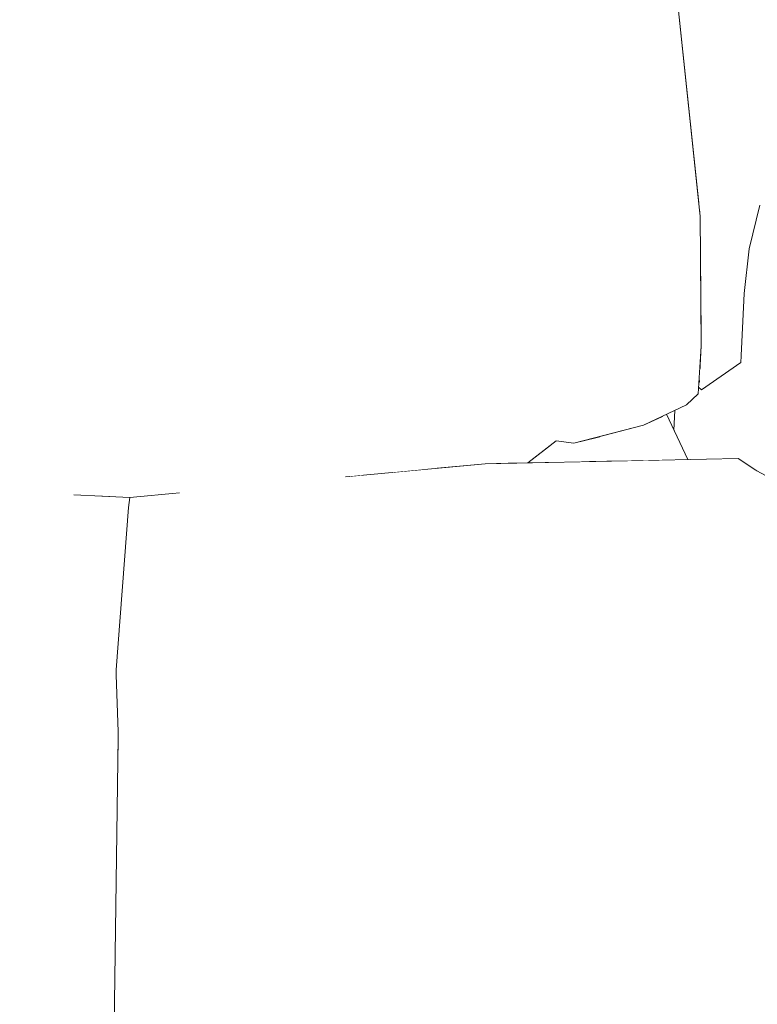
# Model space of a CAD drawing. Header units: millimetres. Extents: x 0 to 650, y -1 to 707.
# Tile 101 of 256: x 480.124 to 480.894, y 351.121 to 352.15. Entities that reach past the tile are written whole.
import ezdxf
from ezdxf.xclip import XClip

# ---------------------------------------------------------------- set-up
doc = ezdxf.new("R2010")
doc.units = ezdxf.units.MM
doc.header["$MEASUREMENT"] = 0
doc.header["$XCLIPFRAME"] = 0
doc.linetypes.add('Wipeout_Contour', pattern=[1000, 0, -1000])
doc.layers.add('Interior - Mobiliário .ARQ', color=7, linetype='Continuous')

# ---------------------------------------------------------------- blocks, each defined once
blk = doc.blocks.new('Desenho_2_2', base_point=(960.5741, 336.178))
at = {"color": 254, "linetype": 'Wipeout_Contour', "lineweight": 0, "ltscale": 1786.538283}
blk.add_wipeout([(480.3955, 352.3608), (480.448, 352.1141), (480.4581, 352.116)], dxfattribs=at).dxf.layer = 'Interior - Mobiliário .ARQ'
at = {"color": 254, "linetype": 'Wipeout_Contour', "lineweight": 0, "ltscale": 1788.152325}
blk.add_wipeout([(480.8937, 351.9885), (480.8646, 351.9659), (480.8701, 351.8721)], dxfattribs=at).dxf.layer = 'Interior - Mobiliário .ARQ'
at = {"color": 254, "linetype": 'Wipeout_Contour', "lineweight": 0, "ltscale": 1787.053079}
blk.add_wipeout([(480.6738, 351.8821), (480.6758, 351.7607), (480.6943, 351.7544)], dxfattribs=at).dxf.layer = 'Interior - Mobiliário .ARQ'
at = {"color": 254, "linetype": 'Wipeout_Contour', "lineweight": 0, "ltscale": 1787.410149}
blk.add_wipeout([(480.8803, 351.8642), (480.8737, 351.8136), (480.8769, 351.7921)], dxfattribs=at).dxf.layer = 'Interior - Mobiliário .ARQ'
at = {"color": 254, "linetype": 'Wipeout_Contour', "lineweight": 0, "ltscale": 1787.612154}
blk.add_wipeout([(480.8354, 351.8093), (480.8265, 351.8018), (480.82, 351.7478)], dxfattribs=at).dxf.layer = 'Interior - Mobiliário .ARQ'
at = {"color": 254, "linetype": 'Wipeout_Contour', "lineweight": 0, "ltscale": 1785.381867}
blk.add_wipeout([(480.3831, 351.6559), (480.3823, 351.7822), (480.3397, 351.6544)], dxfattribs=at).dxf.layer = 'Interior - Mobiliário .ARQ'
at = {"color": 254, "linetype": 'Wipeout_Contour', "lineweight": 0, "ltscale": 1785.41167}
blk.add_wipeout([(480.2127, 351.7542), (480.205, 351.6524), (480.222, 351.6516)], dxfattribs=at).dxf.layer = 'Interior - Mobiliário .ARQ'
at = {"color": 254, "linetype": 'Wipeout_Contour', "lineweight": 0, "ltscale": 2381.859705}
blk.add_wipeout([(480.5019, 351.6927), (480.4886, 351.6895), (480.4885, 351.6791), (480.4987, 351.6795)], dxfattribs=at).dxf.layer = 'Interior - Mobiliário .ARQ'
at = {"color": 254, "linetype": 'Wipeout_Contour', "lineweight": 0, "ltscale": 1783.779207}
blk.add_wipeout([(479.1508, 350.7672), (480.2264, 351.4006), (479.4422, 351.4574)], dxfattribs=at).dxf.layer = 'Interior - Mobiliário .ARQ'
at = {"color": 254, "linetype": 'Wipeout_Contour', "lineweight": 0, "ltscale": 1787.134523}
blk.add_wipeout([(480.6313, 351.8759), (480.6738, 351.8821), (480.6431, 352.179)], dxfattribs=at).dxf.layer = 'Interior - Mobiliário .ARQ'
at = {"color": 254, "linetype": 'Wipeout_Contour', "lineweight": 0, "ltscale": 1786.944233}
blk.add_wipeout([(480.4979, 351.838), (480.484, 351.8385), (480.4886, 351.6895)], dxfattribs=at).dxf.layer = 'Interior - Mobiliário .ARQ'
at = {"color": 254, "linetype": 'Wipeout_Contour', "lineweight": 0, "ltscale": 1786.880719}
blk.add_wipeout([(480.82, 351.7478), (480.8323, 351.7591), (480.8354, 351.8093)], dxfattribs=at).dxf.layer = 'Interior - Mobiliário .ARQ'
at = {"color": 254, "linetype": 'Wipeout_Contour', "lineweight": 0, "ltscale": 1786.097617}
blk.add_wipeout([(480.1927, 351.7497), (480.1993, 351.6527), (480.2127, 351.7542)], dxfattribs=at).dxf.layer = 'Interior - Mobiliário .ARQ'
at = {"color": 254, "linetype": 'Wipeout_Contour', "lineweight": 0, "ltscale": 1784.493729}
blk.add_wipeout([(479.4433, 351.4622), (480.2264, 351.406), (480.2244, 351.4655)], dxfattribs=at).dxf.layer = 'Interior - Mobiliário .ARQ'
at = {"color": 254, "linetype": 'Wipeout_Contour', "lineweight": 0, "ltscale": 1782.966829}
blk.add_wipeout([(480.2264, 351.4006), (479.1508, 350.7672), (480.2187, 350.8284)], dxfattribs=at).dxf.layer = 'Interior - Mobiliário .ARQ'
at = {"color": 254, "linetype": 'Wipeout_Contour', "lineweight": 0, "ltscale": 1787.335142}
blk.add_wipeout([(480.5837, 352.1566), (480.6313, 351.8759), (480.6431, 352.179)], dxfattribs=at).dxf.layer = 'Interior - Mobiliário .ARQ'
at = {"color": 254, "linetype": 'Wipeout_Contour', "lineweight": 0, "ltscale": 1786.031945}
blk.add_wipeout([(480.1927, 351.7497), (480.2127, 351.7542), (480.1932, 352.076)], dxfattribs=at).dxf.layer = 'Interior - Mobiliário .ARQ'
at = {"color": 254, "linetype": 'Wipeout_Contour', "lineweight": 0, "ltscale": 1788.049888}
blk.add_wipeout([(480.8342, 351.9447), (480.8247, 351.9398), (480.8265, 351.8018)], dxfattribs=at).dxf.layer = 'Interior - Mobiliário .ARQ'
at = {"color": 254, "linetype": 'Wipeout_Contour', "lineweight": 0, "ltscale": 1786.000678}
blk.add_wipeout([(480.4886, 351.6895), (480.5019, 351.6927), (480.4979, 351.838)], dxfattribs=at).dxf.layer = 'Interior - Mobiliário .ARQ'
at = {"color": 254, "linetype": 'Wipeout_Contour', "lineweight": 0, "ltscale": 1787.621872}
blk.add_wipeout([(480.8331, 351.7731), (480.8358, 351.7634), (480.8769, 351.7921)], dxfattribs=at).dxf.layer = 'Interior - Mobiliário .ARQ'
at = {"layer": 'Interior - Mobiliário .ARQ', "color": 7, "linetype": 'Continuous', "lineweight": 0}
blk.add_line((480.8327, 351.7661), (480.8358, 351.7634), dxfattribs=at)
at = {"color": 254, "linetype": 'Wipeout_Contour', "lineweight": 0, "ltscale": 1786.325547}
blk.add_wipeout([(480.4581, 352.116), (480.484, 351.8385), (480.4979, 351.838)], dxfattribs=at).dxf.layer = 'Interior - Mobiliário .ARQ'
at = {"color": 254, "linetype": 'Wipeout_Contour', "lineweight": 0, "ltscale": 1786.006365}
blk.add_wipeout([(480.1932, 352.076), (480.1718, 352.0771), (480.1927, 351.7497)], dxfattribs=at).dxf.layer = 'Interior - Mobiliário .ARQ'
at = {"color": 254, "linetype": 'Wipeout_Contour', "lineweight": 0, "ltscale": 1786.892866}
blk.add_wipeout([(480.8265, 351.8018), (480.8354, 351.8093), (480.8342, 351.9447)], dxfattribs=at).dxf.layer = 'Interior - Mobiliário .ARQ'
at = {"color": 254, "linetype": 'Wipeout_Contour', "lineweight": 0, "ltscale": 1787.459349}
blk.add_wipeout([(480.6738, 351.8821), (480.6313, 351.8759), (480.6414, 351.7417)], dxfattribs=at).dxf.layer = 'Interior - Mobiliário .ARQ'
at = {"color": 254, "linetype": 'Wipeout_Contour', "lineweight": 0, "ltscale": 1786.028371}
blk.add_wipeout([(480.2326, 351.751), (480.2127, 351.7542), (480.2225, 351.6518)], dxfattribs=at).dxf.layer = 'Interior - Mobiliário .ARQ'
at = {"color": 254, "linetype": 'Wipeout_Contour', "lineweight": 0, "ltscale": 2977.509855}
blk.add_wipeout([(480.5019, 351.6927), (480.5033, 351.6798), (480.5144, 351.6771), (480.546, 351.6801), (480.5629, 351.6985)], dxfattribs=at).dxf.layer = 'Interior - Mobiliário .ARQ'
at = {"color": 254, "linetype": 'Wipeout_Contour', "lineweight": 0, "ltscale": 1786.592316}
blk.add_wipeout([(480.1514, 352.3404), (480.1718, 352.0771), (480.1764, 352.3391)], dxfattribs=at).dxf.layer = 'Interior - Mobiliário .ARQ'
at = {"color": 254, "linetype": 'Wipeout_Contour', "lineweight": 0, "ltscale": 1788.279983}
blk.add_wipeout([(480.8047, 352.21), (480.7942, 352.2057), (480.8247, 351.9398)], dxfattribs=at).dxf.layer = 'Interior - Mobiliário .ARQ'
at = {"color": 254, "linetype": 'Wipeout_Contour', "lineweight": 0, "ltscale": 1786.750683}
blk.add_wipeout([(480.4979, 351.838), (480.5618, 351.8383), (480.5149, 352.1262)], dxfattribs=at).dxf.layer = 'Interior - Mobiliário .ARQ'
at = {"color": 254, "linetype": 'Wipeout_Contour', "lineweight": 0, "ltscale": 1787.333301}
blk.add_wipeout([(480.448, 352.1141), (480.484, 351.8385), (480.4581, 352.116)], dxfattribs=at).dxf.layer = 'Interior - Mobiliário .ARQ'
at = {"color": 254, "linetype": 'Wipeout_Contour', "lineweight": 0, "ltscale": 1786.375478}
blk.add_wipeout([(480.6414, 351.7417), (480.6758, 351.7607), (480.6738, 351.8821)], dxfattribs=at).dxf.layer = 'Interior - Mobiliário .ARQ'
at = {"color": 254, "linetype": 'Wipeout_Contour', "lineweight": 0, "ltscale": 1787.037572}
blk.add_wipeout([(480.8333, 351.7758), (480.8769, 351.7921), (480.8737, 351.8136)], dxfattribs=at).dxf.layer = 'Interior - Mobiliário .ARQ'
at = {"color": 254, "linetype": 'Wipeout_Contour', "lineweight": 0, "ltscale": 2380.627531}
blk.add_wipeout([(480.1235, 351.7579), (480.1231, 351.6463), (480.1402, 351.6478), (480.177, 351.6538)], dxfattribs=at).dxf.layer = 'Interior - Mobiliário .ARQ'
at = {"color": 254, "linetype": 'Wipeout_Contour', "lineweight": 0, "ltscale": 1785.522118}
blk.add_wipeout([(480.2326, 351.751), (480.2277, 351.6523), (480.2405, 351.6547)], dxfattribs=at).dxf.layer = 'Interior - Mobiliário .ARQ'
at = {"color": 254, "linetype": 'Wipeout_Contour', "lineweight": 0, "ltscale": 1786.752569}
blk.add_wipeout([(480.5579, 351.681), (480.6097, 351.6862), (480.5629, 351.6985)], dxfattribs=at).dxf.layer = 'Interior - Mobiliário .ARQ'
at = {"color": 254, "linetype": 'Wipeout_Contour', "lineweight": 0, "ltscale": 1787.620669}
blk.add_wipeout([(480.448, 352.1141), (480.3955, 352.3608), (480.3734, 352.3709)], dxfattribs=at).dxf.layer = 'Interior - Mobiliário .ARQ'
at = {"color": 254, "linetype": 'Wipeout_Contour', "lineweight": 0, "ltscale": 1786.367215}
blk.add_wipeout([(480.1718, 352.0771), (480.1932, 352.076), (480.1764, 352.3391)], dxfattribs=at).dxf.layer = 'Interior - Mobiliário .ARQ'
at = {"color": 254, "linetype": 'Wipeout_Contour', "lineweight": 0, "ltscale": 1787.318309}
blk.add_wipeout([(480.8247, 351.9398), (480.8342, 351.9447), (480.8047, 352.21)], dxfattribs=at).dxf.layer = 'Interior - Mobiliário .ARQ'
at = {"color": 254, "linetype": 'Wipeout_Contour', "lineweight": 0, "ltscale": 1787.885027}
blk.add_wipeout([(480.6431, 352.179), (480.6738, 351.8821), (480.7253, 352.1828)], dxfattribs=at).dxf.layer = 'Interior - Mobiliário .ARQ'
at = {"color": 254, "linetype": 'Wipeout_Contour', "lineweight": 0, "ltscale": 2380.22491}
blk.add_wipeout([(480.1927, 351.7497), (480.1235, 351.7579), (480.1802, 351.6536), (480.1993, 351.6527)], dxfattribs=at).dxf.layer = 'Interior - Mobiliário .ARQ'
at = {"color": 254, "linetype": 'Wipeout_Contour', "lineweight": 0, "ltscale": 2381.289165}
blk.add_wipeout([(480.6414, 351.7417), (480.5629, 351.6985), (480.6119, 351.6862), (480.643, 351.6869)], dxfattribs=at).dxf.layer = 'Interior - Mobiliário .ARQ'
at = {"color": 254, "linetype": 'Wipeout_Contour', "lineweight": 0, "ltscale": 1786.636492}
blk.add_wipeout([(480.3734, 352.3709), (480.4226, 352.1143), (480.448, 352.1141)], dxfattribs=at).dxf.layer = 'Interior - Mobiliário .ARQ'
at = {"color": 254, "linetype": 'Wipeout_Contour', "lineweight": 0, "ltscale": 1788.11067}
blk.add_wipeout([(480.806, 352.2152), (480.8329, 351.9577), (480.8484, 352.225)], dxfattribs=at).dxf.layer = 'Interior - Mobiliário .ARQ'
at = {"color": 254, "linetype": 'Wipeout_Contour', "lineweight": 0, "ltscale": 1787.116322}
blk.add_wipeout([(480.6738, 351.8821), (480.7589, 351.9148), (480.7253, 352.1828)], dxfattribs=at).dxf.layer = 'Interior - Mobiliário .ARQ'
at = {"color": 254, "linetype": 'Wipeout_Contour', "lineweight": 0, "ltscale": 1786.466061}
blk.add_wipeout([(480.1067, 352.0772), (480.1235, 351.7579), (480.1718, 352.0771)], dxfattribs=at).dxf.layer = 'Interior - Mobiliário .ARQ'
at = {"color": 254, "linetype": 'Wipeout_Contour', "lineweight": 0, "ltscale": 1787.334248}
blk.add_wipeout([(480.6313, 351.8759), (480.5618, 351.8383), (480.5629, 351.6985)], dxfattribs=at).dxf.layer = 'Interior - Mobiliário .ARQ'
at = {"color": 254, "linetype": 'Wipeout_Contour', "lineweight": 0, "ltscale": 1787.576472}
blk.add_wipeout([(480.8484, 352.225), (480.8329, 351.9577), (480.8646, 351.9659)], dxfattribs=at).dxf.layer = 'Interior - Mobiliário .ARQ'
at = {"color": 254, "linetype": 'Wipeout_Contour', "lineweight": 0, "ltscale": 1786.702557}
blk.add_wipeout([(480.448, 352.1141), (480.4226, 352.1143), (480.4484, 351.8205)], dxfattribs=at).dxf.layer = 'Interior - Mobiliário .ARQ'
at = {"color": 254, "linetype": 'Wipeout_Contour', "lineweight": 0, "ltscale": 1785.411103}
blk.add_wipeout([(480.1235, 351.7579), (480.1927, 351.7497), (480.1718, 352.0771)], dxfattribs=at).dxf.layer = 'Interior - Mobiliário .ARQ'
at = {"color": 254, "linetype": 'Wipeout_Contour', "lineweight": 0, "ltscale": 1786.329056}
blk.add_wipeout([(480.5629, 351.6985), (480.6414, 351.7417), (480.6313, 351.8759)], dxfattribs=at).dxf.layer = 'Interior - Mobiliário .ARQ'
at = {"color": 254, "linetype": 'Wipeout_Contour', "lineweight": 0, "ltscale": 1787.102034}
blk.add_wipeout([(480.6738, 351.8821), (480.6943, 351.7544), (480.7728, 351.7719)], dxfattribs=at).dxf.layer = 'Interior - Mobiliário .ARQ'
at = {"color": 254, "linetype": 'Wipeout_Contour', "lineweight": 0, "ltscale": 1786.831227}
blk.add_wipeout([(480.1514, 352.3404), (480.0837, 352.3542), (480.1067, 352.0772)], dxfattribs=at).dxf.layer = 'Interior - Mobiliário .ARQ'
at = {"color": 254, "linetype": 'Wipeout_Contour', "lineweight": 0, "ltscale": 1786.816232}
blk.add_wipeout([(480.448, 352.1141), (480.4484, 351.8205), (480.484, 351.8385)], dxfattribs=at).dxf.layer = 'Interior - Mobiliário .ARQ'
at = {"color": 254, "linetype": 'Wipeout_Contour', "lineweight": 0, "ltscale": 1786.099841}
blk.add_wipeout([(480.1932, 352.076), (480.2127, 351.7542), (480.2143, 352.0785)], dxfattribs=at).dxf.layer = 'Interior - Mobiliário .ARQ'
at = {"color": 254, "linetype": 'Wipeout_Contour', "lineweight": 0, "ltscale": 1788.188831}
blk.add_wipeout([(480.8335, 351.952), (480.8353, 351.8231), (480.8646, 351.9659)], dxfattribs=at).dxf.layer = 'Interior - Mobiliário .ARQ'
at = {"color": 254, "linetype": 'Wipeout_Contour', "lineweight": 0, "ltscale": 1787.09754}
blk.add_wipeout([(480.7728, 351.7719), (480.7589, 351.9148), (480.6738, 351.8821)], dxfattribs=at).dxf.layer = 'Interior - Mobiliário .ARQ'
at = {"color": 254, "linetype": 'Wipeout_Contour', "lineweight": 0, "ltscale": 1786.576677}
blk.add_wipeout([(480.6838, 351.7102), (480.7024, 351.7076), (480.6943, 351.7544)], dxfattribs=at).dxf.layer = 'Interior - Mobiliário .ARQ'
at = {"color": 254, "linetype": 'Wipeout_Contour', "lineweight": 0, "ltscale": 1785.896982}
blk.add_wipeout([(480.1514, 352.3404), (480.1067, 352.0772), (480.1718, 352.0771)], dxfattribs=at).dxf.layer = 'Interior - Mobiliário .ARQ'
at = {"color": 254, "linetype": 'Wipeout_Contour', "lineweight": 0, "ltscale": 1787.978957}
blk.add_wipeout([(480.7942, 352.2057), (480.7253, 352.1828), (480.7589, 351.9148)], dxfattribs=at).dxf.layer = 'Interior - Mobiliário .ARQ'
at = {"color": 254, "linetype": 'Wipeout_Contour', "lineweight": 0, "ltscale": 1787.050006}
blk.add_wipeout([(480.4581, 352.116), (480.4979, 351.838), (480.5149, 352.1262)], dxfattribs=at).dxf.layer = 'Interior - Mobiliário .ARQ'
at = {"color": 254, "linetype": 'Wipeout_Contour', "lineweight": 0, "ltscale": 1786.036925}
blk.add_wipeout([(480.2127, 351.7542), (480.2326, 351.751), (480.2143, 352.0785)], dxfattribs=at).dxf.layer = 'Interior - Mobiliário .ARQ'
at = {"color": 254, "linetype": 'Wipeout_Contour', "lineweight": 0, "ltscale": 1787.209142}
blk.add_wipeout([(480.8353, 351.8231), (480.8701, 351.8721), (480.8646, 351.9659)], dxfattribs=at).dxf.layer = 'Interior - Mobiliário .ARQ'
at = {"color": 254, "linetype": 'Wipeout_Contour', "lineweight": 0, "ltscale": 1787.17897}
blk.add_wipeout([(480.6943, 351.7544), (480.6758, 351.7607), (480.6838, 351.7102)], dxfattribs=at).dxf.layer = 'Interior - Mobiliário .ARQ'
at = {"color": 254, "linetype": 'Wipeout_Contour', "lineweight": 0, "ltscale": 1786.303485}
blk.add_wipeout([(480.201, 352.342), (480.1932, 352.076), (480.2143, 352.0785)], dxfattribs=at).dxf.layer = 'Interior - Mobiliário .ARQ'
at = {"color": 254, "linetype": 'Wipeout_Contour', "lineweight": 0, "ltscale": 1787.38365}
blk.add_wipeout([(480.7589, 351.9148), (480.8247, 351.9398), (480.7942, 352.2057)], dxfattribs=at).dxf.layer = 'Interior - Mobiliário .ARQ'
at = {"color": 254, "linetype": 'Wipeout_Contour', "lineweight": 0, "ltscale": 1786.846546}
blk.add_wipeout([(480.6313, 351.8759), (480.5149, 352.1262), (480.5618, 351.8383)], dxfattribs=at).dxf.layer = 'Interior - Mobiliário .ARQ'
at = {"color": 254, "linetype": 'Wipeout_Contour', "lineweight": 0, "ltscale": 1787.481893}
blk.add_wipeout([(480.8856, 351.9107), (480.8937, 351.9885), (480.8701, 351.8721)], dxfattribs=at).dxf.layer = 'Interior - Mobiliário .ARQ'
at = {"color": 254, "linetype": 'Wipeout_Contour', "lineweight": 0, "ltscale": 1786.874879}
blk.add_wipeout([(480.484, 351.8385), (480.4484, 351.8205), (480.4567, 351.6702)], dxfattribs=at).dxf.layer = 'Interior - Mobiliário .ARQ'
at = {"color": 254, "linetype": 'Wipeout_Contour', "lineweight": 0, "ltscale": 1786.486254}
blk.add_wipeout([(480.6758, 351.7607), (480.6466, 351.687), (480.6838, 351.7102)], dxfattribs=at).dxf.layer = 'Interior - Mobiliário .ARQ'
at = {"color": 254, "linetype": 'Wipeout_Contour', "lineweight": 0, "ltscale": 1785.71863}
blk.add_wipeout([(480.2326, 351.751), (480.2449, 351.6534), (480.2905, 351.6558)], dxfattribs=at).dxf.layer = 'Interior - Mobiliário .ARQ'
at = {"color": 254, "linetype": 'Wipeout_Contour', "lineweight": 0, "ltscale": 1786.752876}
blk.add_wipeout([(480.201, 352.342), (480.1764, 352.3391), (480.1932, 352.076)], dxfattribs=at).dxf.layer = 'Interior - Mobiliário .ARQ'
at = {"color": 254, "linetype": 'Wipeout_Contour', "lineweight": 0, "ltscale": 1788.190653}
blk.add_wipeout([(480.8937, 351.9885), (480.9117, 352.2448), (480.8484, 352.225)], dxfattribs=at).dxf.layer = 'Interior - Mobiliário .ARQ'
at = {"color": 254, "linetype": 'Wipeout_Contour', "lineweight": 0, "ltscale": 1787.350356}
blk.add_wipeout([(480.5837, 352.1566), (480.5149, 352.1262), (480.6313, 351.8759)], dxfattribs=at).dxf.layer = 'Interior - Mobiliário .ARQ'
at = {"color": 254, "linetype": 'Wipeout_Contour', "lineweight": 0, "ltscale": 1787.824571}
blk.add_wipeout([(480.8247, 351.9398), (480.7589, 351.9148), (480.7728, 351.7719)], dxfattribs=at).dxf.layer = 'Interior - Mobiliário .ARQ'
at = {"color": 254, "linetype": 'Wipeout_Contour', "lineweight": 0, "ltscale": 1787.865327}
blk.add_wipeout([(480.8701, 351.8721), (480.8737, 351.8136), (480.8856, 351.9107)], dxfattribs=at).dxf.layer = 'Interior - Mobiliário .ARQ'
at = {"color": 254, "linetype": 'Wipeout_Contour', "lineweight": 0, "ltscale": 2381.139401}
blk.add_wipeout([(480.484, 351.8385), (480.4582, 351.6705), (480.4684, 351.6727), (480.4886, 351.6895)], dxfattribs=at).dxf.layer = 'Interior - Mobiliário .ARQ'
at = {"color": 254, "linetype": 'Wipeout_Contour', "lineweight": 0, "ltscale": 1787.237757}
blk.add_wipeout([(480.5618, 351.8383), (480.4979, 351.838), (480.5019, 351.6927)], dxfattribs=at).dxf.layer = 'Interior - Mobiliário .ARQ'
at = {"color": 254, "linetype": 'Wipeout_Contour', "lineweight": 0, "ltscale": 2380.69456}
blk.add_wipeout([(480.3191, 351.6539), (480.2977, 351.7635), (480.2326, 351.751), (480.2987, 351.6556)], dxfattribs=at).dxf.layer = 'Interior - Mobiliário .ARQ'
at = {"color": 254, "linetype": 'Wipeout_Contour', "lineweight": 0, "ltscale": 1787.316218}
blk.add_wipeout([(480.6758, 351.7607), (480.6414, 351.7417), (480.643, 351.6869)], dxfattribs=at).dxf.layer = 'Interior - Mobiliário .ARQ'
at = {"color": 254, "linetype": 'Wipeout_Contour', "lineweight": 0, "ltscale": 1787.314277}
blk.add_wipeout([(480.5104, 352.4115), (480.4405, 352.3838), (480.5149, 352.1262)], dxfattribs=at).dxf.layer = 'Interior - Mobiliário .ARQ'
at = {"color": 254, "linetype": 'Wipeout_Contour', "lineweight": 0, "ltscale": 1787.783506}
blk.add_wipeout([(480.8484, 352.225), (480.8646, 351.9659), (480.8937, 351.9885)], dxfattribs=at).dxf.layer = 'Interior - Mobiliário .ARQ'
at = {"color": 254, "linetype": 'Wipeout_Contour', "lineweight": 0, "ltscale": 1786.805289}
blk.add_wipeout([(480.7728, 351.7719), (480.8265, 351.8018), (480.8247, 351.9398)], dxfattribs=at).dxf.layer = 'Interior - Mobiliário .ARQ'
at = {"color": 254, "linetype": 'Wipeout_Contour', "lineweight": 0, "ltscale": 2383.809237}
blk.add_wipeout([(480.8354, 351.8093), (480.8339, 351.7846), (480.8701, 351.8721), (480.8353, 351.822)], dxfattribs=at).dxf.layer = 'Interior - Mobiliário .ARQ'
at = {"color": 254, "linetype": 'Wipeout_Contour', "lineweight": 0, "ltscale": 1785.899308}
blk.add_wipeout([(480.5019, 351.6927), (480.5629, 351.6985), (480.5618, 351.8383)], dxfattribs=at).dxf.layer = 'Interior - Mobiliário .ARQ'
at = {"color": 254, "linetype": 'Wipeout_Contour', "lineweight": 0, "ltscale": 2381.458689}
blk.add_wipeout([(480.3823, 351.7822), (480.2977, 351.7635), (480.3191, 351.6539), (480.3397, 351.6544)], dxfattribs=at).dxf.layer = 'Interior - Mobiliário .ARQ'
at = {"color": 254, "linetype": 'Wipeout_Contour', "lineweight": 0, "ltscale": 1785.906076}
blk.add_wipeout([(480.4684, 351.6727), (480.482, 351.674), (480.4886, 351.6895)], dxfattribs=at).dxf.layer = 'Interior - Mobiliário .ARQ'
at = {"color": 254, "linetype": 'Wipeout_Contour', "lineweight": 0, "ltscale": 4166.21352}
blk.add_wipeout([(479.8542, 351.662), (480.2244, 351.4709), (480.2372, 351.6404), (480.1251, 351.6467), (480.0759, 351.6436), (480.0609, 351.6426), (480.0068, 351.6534)], dxfattribs=at).dxf.layer = 'Interior - Mobiliário .ARQ'
at = {"layer": 'Interior - Mobiliário .ARQ', "color": 7, "linetype": 'Continuous', "lineweight": 0}
blk.add_line((480.8342, 351.9447), (480.806, 352.2152), dxfattribs=at)
at = {"color": 254, "linetype": 'Wipeout_Contour', "lineweight": 0, "ltscale": 1787.532598}
blk.add_wipeout([(480.5149, 352.1262), (480.5837, 352.1566), (480.5104, 352.4115)], dxfattribs=at).dxf.layer = 'Interior - Mobiliário .ARQ'
at = {"color": 254, "linetype": 'Wipeout_Contour', "lineweight": 0, "ltscale": 1788.538116}
blk.add_wipeout([(480.9349, 352.2477), (480.9117, 352.2448), (480.8937, 351.9885)], dxfattribs=at).dxf.layer = 'Interior - Mobiliário .ARQ'
at = {"color": 254, "linetype": 'Wipeout_Contour', "lineweight": 0, "ltscale": 1785.875807}
blk.add_wipeout([(480.2977, 351.7635), (480.3823, 351.7822), (480.3603, 352.097)], dxfattribs=at).dxf.layer = 'Interior - Mobiliário .ARQ'
at = {"color": 254, "linetype": 'Wipeout_Contour', "lineweight": 0, "ltscale": 1787.039198}
blk.add_wipeout([(480.8339, 351.7846), (480.8737, 351.8136), (480.8701, 351.8721)], dxfattribs=at).dxf.layer = 'Interior - Mobiliário .ARQ'
at = {"color": 254, "linetype": 'Wipeout_Contour', "lineweight": 0, "ltscale": 1787.636077}
blk.add_wipeout([(480.8265, 351.8018), (480.7728, 351.7719), (480.7751, 351.7264)], dxfattribs=at).dxf.layer = 'Interior - Mobiliário .ARQ'
at = {"color": 254, "linetype": 'Wipeout_Contour', "lineweight": 0, "ltscale": 1784.351241}
blk.add_wipeout([(479.4312, 351.5227), (480.2244, 351.4709), (479.8542, 351.662)], dxfattribs=at).dxf.layer = 'Interior - Mobiliário .ARQ'
at = {"layer": 'Interior - Mobiliário .ARQ', "color": 7, "linetype": 'Continuous', "lineweight": 0}
for p, q in [((480.8354, 351.8093), (480.8342, 351.9447)), ((480.8769, 351.7921), (480.8803, 351.8642)), ((480.8323, 351.7591), (480.8354, 351.8093)), ((480.8358, 351.7634), (480.8769, 351.7921))]:
    blk.add_line(p, q, dxfattribs=at)
at = {"color": 254, "linetype": 'Wipeout_Contour', "lineweight": 0, "ltscale": 1787.775752}
blk.add_wipeout([(480.8937, 351.9885), (480.9174, 352.0159), (480.9349, 352.2477)], dxfattribs=at).dxf.layer = 'Interior - Mobiliário .ARQ'
at = {"color": 254, "linetype": 'Wipeout_Contour', "lineweight": 0, "ltscale": 1786.89235}
blk.add_wipeout([(480.2764, 352.0826), (480.2977, 351.7635), (480.3603, 352.097)], dxfattribs=at).dxf.layer = 'Interior - Mobiliário .ARQ'
at = {"color": 254, "linetype": 'Wipeout_Contour', "lineweight": 0, "ltscale": 2382.128028}
blk.add_wipeout([(480.4484, 351.8205), (480.3823, 351.7822), (480.3831, 351.6559), (480.3935, 351.6587)], dxfattribs=at).dxf.layer = 'Interior - Mobiliário .ARQ'
at = {"color": 254, "linetype": 'Wipeout_Contour', "lineweight": 0, "ltscale": 1786.801351}
blk.add_wipeout([(480.7751, 351.7264), (480.82, 351.7478), (480.8265, 351.8018)], dxfattribs=at).dxf.layer = 'Interior - Mobiliário .ARQ'
at = {"color": 254, "linetype": 'Wipeout_Contour', "lineweight": 0, "ltscale": 1785.980126}
blk.add_wipeout([(480.1402, 351.6478), (480.1251, 351.6467), (480.2372, 351.6404)], dxfattribs=at).dxf.layer = 'Interior - Mobiliário .ARQ'
at = {"color": 254, "linetype": 'Wipeout_Contour', "lineweight": 0, "ltscale": 1784.183115}
blk.add_wipeout([(479.428, 351.518), (479.4433, 351.4622), (480.2244, 351.4655)], dxfattribs=at).dxf.layer = 'Interior - Mobiliário .ARQ'
at = {"layer": 'Interior - Mobiliário .ARQ', "color": 7, "linetype": 'Continuous', "lineweight": 0}
blk.add_line((480.8323, 351.7591), (480.82, 351.7478), dxfattribs=at)
at = {"color": 254, "linetype": 'Wipeout_Contour', "lineweight": 0, "ltscale": 1785.703183}
blk.add_wipeout([(480.2764, 352.0826), (480.2326, 351.751), (480.2977, 351.7635)], dxfattribs=at).dxf.layer = 'Interior - Mobiliário .ARQ'
at = {"color": 254, "linetype": 'Wipeout_Contour', "lineweight": 0, "ltscale": 1788.196109}
blk.add_wipeout([(480.8966, 351.9563), (480.9174, 352.0159), (480.8937, 351.9885)], dxfattribs=at).dxf.layer = 'Interior - Mobiliário .ARQ'
at = {"color": 254, "linetype": 'Wipeout_Contour', "lineweight": 0, "ltscale": 2380.773714}
blk.add_wipeout([(480.4484, 351.8205), (480.3935, 351.6587), (480.428, 351.6658), (480.4567, 351.6702)], dxfattribs=at).dxf.layer = 'Interior - Mobiliário .ARQ'
at = {"color": 254, "linetype": 'Wipeout_Contour', "lineweight": 0, "ltscale": 1787.240738}
blk.add_wipeout([(480.6943, 351.7544), (480.7024, 351.7076), (480.7751, 351.7264)], dxfattribs=at).dxf.layer = 'Interior - Mobiliário .ARQ'
at = {"color": 254, "linetype": 'Wipeout_Contour', "lineweight": 0, "ltscale": 1787.109922}
blk.add_wipeout([(480.7944, 351.69), (480.8215, 351.6905), (480.799, 351.7378)], dxfattribs=at).dxf.layer = 'Interior - Mobiliário .ARQ'
at = {"color": 254, "linetype": 'Wipeout_Contour', "lineweight": 0, "ltscale": 2380.657577}
blk.add_wipeout([(480.177, 351.6538), (480.1402, 351.6478), (480.2372, 351.6404), (480.2386, 351.6509)], dxfattribs=at).dxf.layer = 'Interior - Mobiliário .ARQ'
at = {"color": 254, "linetype": 'Wipeout_Contour', "lineweight": 0, "ltscale": 1784.05202}
blk.add_wipeout([(480.2244, 351.4709), (479.428, 351.518), (480.2244, 351.4655)], dxfattribs=at).dxf.layer = 'Interior - Mobiliário .ARQ'
at = {"layer": 'Interior - Mobiliário .ARQ', "color": 7, "linetype": 'Continuous', "lineweight": 0}
blk.add_line((480.8077, 351.7419), (480.8069, 351.7211), dxfattribs=at)
at = {"color": 254, "linetype": 'Wipeout_Contour', "lineweight": 0, "ltscale": 1787.022658}
blk.add_wipeout([(480.3603, 352.097), (480.3823, 351.7822), (480.4226, 352.1143)], dxfattribs=at).dxf.layer = 'Interior - Mobiliário .ARQ'
at = {"color": 254, "linetype": 'Wipeout_Contour', "lineweight": 0, "ltscale": 1786.688329}
blk.add_wipeout([(480.2764, 352.0826), (480.2143, 352.0785), (480.2326, 351.751)], dxfattribs=at).dxf.layer = 'Interior - Mobiliário .ARQ'
at = {"color": 254, "linetype": 'Wipeout_Contour', "lineweight": 0, "ltscale": 1787.631755}
blk.add_wipeout([(480.8937, 351.9885), (480.8856, 351.9107), (480.8966, 351.9563)], dxfattribs=at).dxf.layer = 'Interior - Mobiliário .ARQ'
at = {"color": 254, "linetype": 'Wipeout_Contour', "lineweight": 0, "ltscale": 1786.759219}
blk.add_wipeout([(480.7751, 351.7264), (480.7728, 351.7719), (480.6943, 351.7544)], dxfattribs=at).dxf.layer = 'Interior - Mobiliário .ARQ'
at = {"color": 254, "linetype": 'Wipeout_Contour', "lineweight": 0, "ltscale": 1786.618633}
blk.add_wipeout([(480.6543, 351.6871), (480.7104, 351.6883), (480.6776, 351.7053)], dxfattribs=at).dxf.layer = 'Interior - Mobiliário .ARQ'
at = {"color": 254, "linetype": 'Wipeout_Contour', "lineweight": 0, "ltscale": 1783.949716}
blk.add_wipeout([(480.2264, 351.406), (479.4433, 351.4622), (480.2264, 351.4006)], dxfattribs=at).dxf.layer = 'Interior - Mobiliário .ARQ'
at = {"layer": 'Interior - Mobiliário .ARQ', "color": 7, "linetype": 'Continuous', "lineweight": 0}
for p in [(480.8966, 351.9563), (480.8803, 351.8642)]:
    blk.add_line(p, (480.8856, 351.9107), dxfattribs=at)
at = {"color": 254, "linetype": 'Wipeout_Contour', "lineweight": 0, "ltscale": 1786.081231}
blk.add_wipeout([(480.2649, 352.36), (480.2143, 352.0785), (480.2764, 352.0826)], dxfattribs=at).dxf.layer = 'Interior - Mobiliário .ARQ'
at = {"color": 254, "linetype": 'Wipeout_Contour', "lineweight": 0, "ltscale": 1786.231392}
blk.add_wipeout([(480.3823, 351.7822), (480.4484, 351.8205), (480.4226, 352.1143)], dxfattribs=at).dxf.layer = 'Interior - Mobiliário .ARQ'
at = {"color": 254, "linetype": 'Wipeout_Contour', "lineweight": 0, "ltscale": 2977.909567}
blk.add_wipeout([(480.7293, 351.7145), (480.7527, 351.6891), (480.7944, 351.69), (480.7956, 351.7361), (480.7751, 351.7264)], dxfattribs=at).dxf.layer = 'Interior - Mobiliário .ARQ'
at = {"color": 254, "linetype": 'Wipeout_Contour', "lineweight": 0, "ltscale": 1787.412272}
blk.add_wipeout([(480.8935, 351.6789), (480.638, 351.6823), (481.0901, 351.5712)], dxfattribs=at).dxf.layer = 'Interior - Mobiliário .ARQ'
at = {"color": 254, "linetype": 'Wipeout_Contour', "lineweight": 0, "ltscale": 1784.646046}
blk.add_wipeout([(479.4422, 351.4574), (480.2264, 351.4006), (479.4433, 351.4622)], dxfattribs=at).dxf.layer = 'Interior - Mobiliário .ARQ'
at = {"layer": 'Interior - Mobiliário .ARQ', "color": 7, "linetype": 'Continuous', "lineweight": 0}
blk.add_line((480.7751, 351.7264), (480.82, 351.7478), dxfattribs=at)
at = {"color": 254, "linetype": 'Wipeout_Contour', "lineweight": 0, "ltscale": 1787.153069}
blk.add_wipeout([(480.4581, 352.116), (480.5149, 352.1262), (480.4405, 352.3838)], dxfattribs=at).dxf.layer = 'Interior - Mobiliário .ARQ'
at = {"color": 254, "linetype": 'Wipeout_Contour', "lineweight": 0, "ltscale": 1787.441882}
blk.add_wipeout([(480.4226, 352.1143), (480.3734, 352.3709), (480.3324, 352.3674)], dxfattribs=at).dxf.layer = 'Interior - Mobiliário .ARQ'
at = {"color": 254, "linetype": 'Wipeout_Contour', "lineweight": 0, "ltscale": 1787.206932}
blk.add_wipeout([(480.2649, 352.36), (480.201, 352.342), (480.2143, 352.0785)], dxfattribs=at).dxf.layer = 'Interior - Mobiliário .ARQ'
at = {"color": 254, "linetype": 'Wipeout_Contour', "lineweight": 0, "ltscale": 2978.391004}
blk.add_wipeout([(480.6838, 351.7102), (480.7104, 351.6883), (480.7527, 351.6891), (480.7293, 351.7145), (480.7024, 351.7076)], dxfattribs=at).dxf.layer = 'Interior - Mobiliário .ARQ'
at = {"color": 254, "linetype": 'Wipeout_Contour', "lineweight": 0, "ltscale": 5358.781437}
blk.add_wipeout([(480.2386, 351.6509), (480.2372, 351.6404), (480.638, 351.6823), (480.428, 351.6658), (480.3935, 351.6587), (480.3831, 351.6559), (480.3397, 351.6544), (480.3191, 351.6539), (480.2989, 351.6556)], dxfattribs=at).dxf.layer = 'Interior - Mobiliário .ARQ'
at = {"color": 254, "linetype": 'Wipeout_Contour', "lineweight": 0, "ltscale": 1786.645599}
blk.add_wipeout([(480.2244, 351.4709), (481.0857, 351.5601), (481.0901, 351.5712)], dxfattribs=at).dxf.layer = 'Interior - Mobiliário .ARQ'
at = {"layer": 'Interior - Mobiliário .ARQ', "color": 7, "linetype": 'Continuous', "lineweight": 0}
for p in [(480.7751, 351.7264), (480.6838, 351.7102)]:
    blk.add_line(p, (480.7024, 351.7076), dxfattribs=at)
at = {"color": 254, "linetype": 'Wipeout_Contour', "lineweight": 0, "ltscale": 1786.840919}
blk.add_wipeout([(480.3324, 352.3674), (480.3603, 352.097), (480.4226, 352.1143)], dxfattribs=at).dxf.layer = 'Interior - Mobiliário .ARQ'
at = {"color": 254, "linetype": 'Wipeout_Contour', "lineweight": 0, "ltscale": 3573.032877}
blk.add_wipeout([(480.4567, 351.6702), (480.428, 351.6658), (480.638, 351.6823), (480.6097, 351.6862), (480.5605, 351.6815), (480.4638, 351.6723)], dxfattribs=at).dxf.layer = 'Interior - Mobiliário .ARQ'
at = {"color": 254, "linetype": 'Wipeout_Contour', "lineweight": 0, "ltscale": 1786.196307}
blk.add_wipeout([(480.2244, 351.4655), (481.0857, 351.5601), (480.2244, 351.4709)], dxfattribs=at).dxf.layer = 'Interior - Mobiliário .ARQ'
at = {"color": 254, "linetype": 'Wipeout_Contour', "lineweight": 0, "ltscale": 1787.323958}
blk.add_wipeout([(480.4405, 352.3838), (480.3955, 352.3608), (480.4581, 352.116)], dxfattribs=at).dxf.layer = 'Interior - Mobiliário .ARQ'
at = {"color": 254, "linetype": 'Wipeout_Contour', "lineweight": 0, "ltscale": 1786.789811}
blk.add_wipeout([(480.2649, 352.36), (480.2764, 352.0826), (480.3603, 352.097)], dxfattribs=at).dxf.layer = 'Interior - Mobiliário .ARQ'
at = {"color": 254, "linetype": 'Wipeout_Contour', "lineweight": 0, "ltscale": 1786.605736}
blk.add_wipeout([(480.638, 351.6823), (480.8935, 351.6789), (480.8741, 351.6916)], dxfattribs=at).dxf.layer = 'Interior - Mobiliário .ARQ'
at = {"color": 254, "linetype": 'Wipeout_Contour', "lineweight": 0, "ltscale": 1786.556926}
blk.add_wipeout([(481.0736, 351.5075), (480.2264, 351.4006), (481.0785, 351.5031)], dxfattribs=at).dxf.layer = 'Interior - Mobiliário .ARQ'
at = {"color": 254, "linetype": 'Wipeout_Contour', "lineweight": 0, "ltscale": 1787.075004}
blk.add_wipeout([(480.3603, 352.097), (480.3324, 352.3674), (480.2649, 352.36)], dxfattribs=at).dxf.layer = 'Interior - Mobiliário .ARQ'
at = {"color": 254, "linetype": 'Wipeout_Contour', "lineweight": 0, "ltscale": 1787.128956}
blk.add_wipeout([(480.8741, 351.6916), (480.6097, 351.6862), (480.638, 351.6823)], dxfattribs=at).dxf.layer = 'Interior - Mobiliário .ARQ'
at = {"color": 254, "linetype": 'Wipeout_Contour', "lineweight": 0, "ltscale": 1786.335641}
blk.add_wipeout([(480.2244, 351.4655), (481.0736, 351.5075), (481.0857, 351.5601)], dxfattribs=at).dxf.layer = 'Interior - Mobiliário .ARQ'
at = {"layer": 'Interior - Mobiliário .ARQ', "color": 7, "linetype": 'Continuous', "lineweight": 0}
blk.add_line((480.799, 351.7378), (480.8215, 351.6905), dxfattribs=at)
at = {"color": 254, "linetype": 'Wipeout_Contour', "lineweight": 0, "ltscale": 1786.731728}
blk.add_wipeout([(481.0901, 351.5712), (480.638, 351.6823), (480.2372, 351.6404)], dxfattribs=at).dxf.layer = 'Interior - Mobiliário .ARQ'
at = {"color": 254, "linetype": 'Wipeout_Contour', "lineweight": 0, "ltscale": 1786.429016}
blk.add_wipeout([(481.0736, 351.5075), (480.2244, 351.4655), (480.2264, 351.406)], dxfattribs=at).dxf.layer = 'Interior - Mobiliário .ARQ'
at = {"layer": 'Interior - Mobiliário .ARQ', "color": 7, "linetype": 'Continuous', "lineweight": 0}
for p, q in [((480.6838, 351.7102), (480.6543, 351.6871)), ((480.8741, 351.6916), (480.6097, 351.6862)), ((480.8741, 351.6916), (480.8935, 351.6789)), ((480.4638, 351.6723), (480.6097, 351.6862)), ((480.2386, 351.6509), (480.1802, 351.6536)), ((480.2386, 351.6509), (480.2905, 351.6558))]:
    blk.add_line(p, q, dxfattribs=at)
at = {"color": 254, "linetype": 'Wipeout_Contour', "lineweight": 0, "ltscale": 1786.622753}
blk.add_wipeout([(480.2244, 351.4709), (481.0901, 351.5712), (480.2372, 351.6404)], dxfattribs=at).dxf.layer = 'Interior - Mobiliário .ARQ'
at = {"layer": 'Interior - Mobiliário .ARQ', "color": 7, "linetype": 'Continuous', "lineweight": 0}
for p, q in [((480.8935, 351.6789), (481.0901, 351.5712)), ((480.2372, 351.6404), (480.2386, 351.6509))]:
    blk.add_line(p, q, dxfattribs=at)
at = {"color": 254, "linetype": 'Wipeout_Contour', "lineweight": 0, "ltscale": 1786.207904}
blk.add_wipeout([(480.2264, 351.4006), (480.2308, 350.8288), (481.0785, 351.5031)], dxfattribs=at).dxf.layer = 'Interior - Mobiliário .ARQ'
at = {"layer": 'Interior - Mobiliário .ARQ', "color": 7, "linetype": 'Continuous', "lineweight": 0}
blk.add_line((480.2244, 351.4709), (480.2244, 351.4655), dxfattribs=at)
at = {"color": 254, "linetype": 'Wipeout_Contour', "lineweight": 0, "ltscale": 1785.623052}
blk.add_wipeout([(481.0785, 351.5031), (480.2308, 350.8288), (481.3119, 350.8322)], dxfattribs=at).dxf.layer = 'Interior - Mobiliário .ARQ'
at = {"layer": 'Interior - Mobiliário .ARQ', "color": 7, "linetype": 'Continuous', "lineweight": 0}
for p, q in [((480.2244, 351.4709), (480.2372, 351.6404)), ((480.2264, 351.406), (480.2244, 351.4655)), ((480.2264, 351.4006), (480.2264, 351.406)), ((480.2187, 350.8284), (480.2264, 351.4006))]:
    blk.add_line(p, q, dxfattribs=at)

msp = doc.modelspace()

# ---------------------------------------------------------------- block references
at = {"color": 7, "linetype": 'Continuous', "lineweight": 0}
ref = msp.add_blockref('Desenho_2_2', (960.5741, 336.178), dxfattribs=at)
XClip(ref).set_block_clipping_path([(351.923237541, 325.8360772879), (633.5139366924, 392.5007536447)])

doc.saveas('drawing.dxf')
